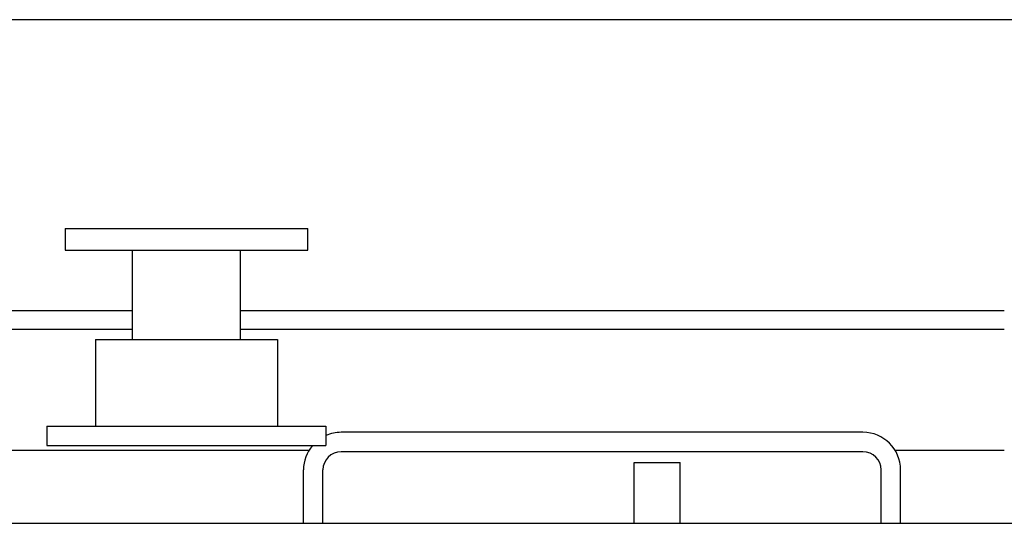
# Model space of a CAD drawing. Header units: inches. Extents: x 0 to 29700, y -16 to 21000.
# Tile 65 of 213: x 9348 to 10159, y 10115 to 10530. Entities that reach past the tile are written whole.
import ezdxf

# ---------------------------------------------------------------- set-up
doc = ezdxf.new("R2010")
doc.units = ezdxf.units.IN
doc.layers.add('1', color=7, linetype='Continuous', true_color=0xffffff)

msp = doc.modelspace()

# ---------------------------------------------------------------- linework, layer by layer
at = {"layer": '1', "color": 2, "linetype": 'Continuous', "lineweight": 25}
for p, q in [((10588.127, 10530.182), (9228.127, 10530.182)), ((9385.127, 10358.182), (9385.127, 10340.182)), ((9385.127, 10358.182), (9585.127, 10358.182)), ((9585.127, 10340.182), (9585.127, 10358.182)), ((9385.127, 10340.182), (9585.127, 10340.182)), ((9440.577, 10340.182), (9440.577, 10266.582)), ((9529.677, 10266.582), (9529.677, 10340.182)), ((9440.552, 10290.182), (8625.602, 10290.182)), ((10159.089, 10290.182), (9529.652, 10290.182)), ((9250.127, 10275.182), (9440.584, 10275.182)), ((9529.689, 10275.182), (10159.118, 10275.182)), ((9410.127, 10266.582), (9560.127, 10266.582)), ((9410.127, 10266.582), (9410.127, 10195.182)), ((9560.127, 10266.582), (9560.127, 10195.182)), ((9370.127, 10195.182), (9600.127, 10195.182)), ((9370.127, 10195.182), (9370.127, 10179.182)), ((9600.127, 10195.182), (9600.127, 10179.182)), ((10042.627, 10190.182), (9612.627, 10190.182)), ((9586.104, 10175.182), (8838.16, 10175.182)), ((9370.127, 10179.182), (9600.127, 10179.182)), ((10159.096, 10175.182), (10069.147, 10175.182)), ((10042.627, 10174.182), (9612.627, 10174.182)), ((9581.627, 10115.181), (9581.627, 10159.182)), ((9597.627, 10115.181), (9597.627, 10159.182)), ((9854.127, 10165.182), (9892.127, 10165.182)), ((9854.127, 10115.18), (9854.127, 10165.182)), ((9892.127, 10115.18), (9892.127, 10165.182)), ((10057.627, 10115.181), (10057.627, 10159.182)), ((10073.627, 10115.181), (10073.627, 10159.182)), ((8784.127, 10115.182), (11064.127, 10115.182))]:
    msp.add_line(p, q, dxfattribs=at)
for centre, radius, start, end in [((9612.627, 10159.182), 31, 90, 113.781094), ((10042.627, 10159.182), 31, 0, 90), ((9612.627, 10159.182), 31, 139.822031, 180), ((9612.627, 10159.182), 15, 90, 180), ((10042.627, 10159.182), 15, 0, 90)]:
    msp.add_arc(centre, radius, start, end, dxfattribs=at)

doc.saveas('drawing.dxf')
